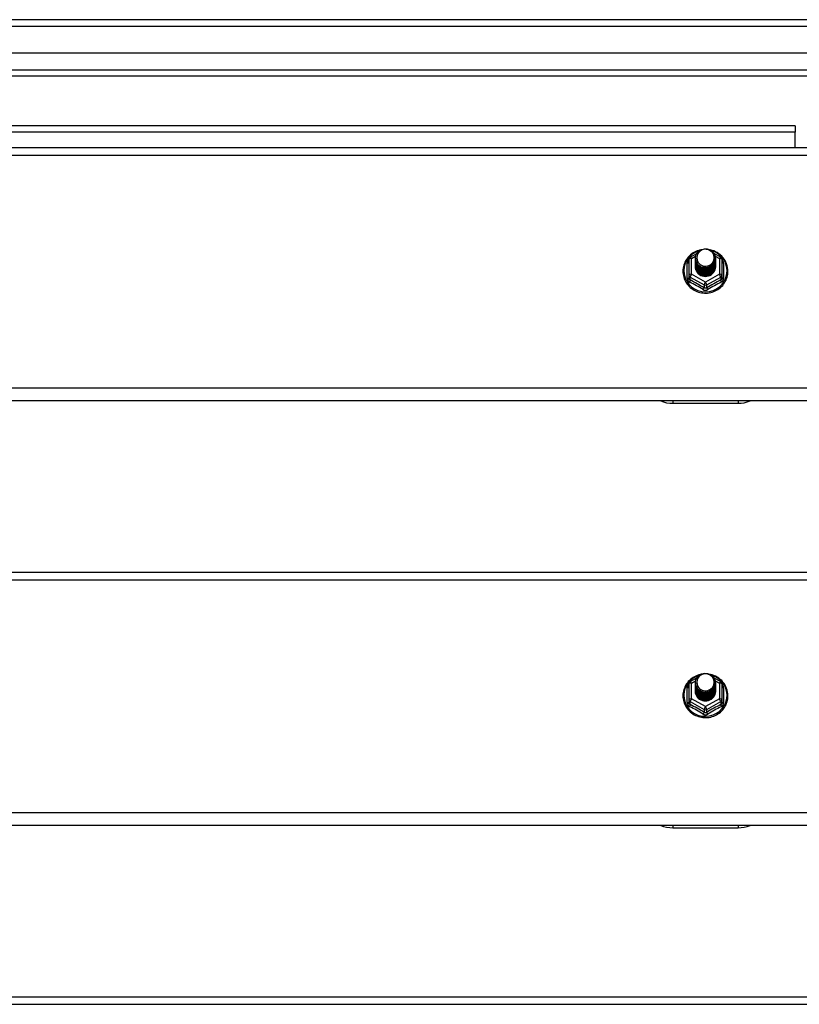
# Model space of a CAD drawing. Header units: inches. Extents: x 48.1 to 120.1, y 27.5 to 59.7.
# Tile 22 of 23: x 102.1 to 114, y 43.5 to 58.6. Entities that reach past the tile are written whole.
import ezdxf

# ---------------------------------------------------------------- set-up
doc = ezdxf.new("R2010")
doc.units = ezdxf.units.IN
doc.header["$MEASUREMENT"] = 0
doc.layers.add('Visible Edges(ANSI)', color=7, linetype='Continuous', lineweight=25)
doc.layers.add('Visible Tangent Edges(ANSI)', color=7, linetype='Continuous', lineweight=25)

msp = doc.modelspace()

# ---------------------------------------------------------------- linework, layer by layer
at = {"layer": 'Visible Edges(ANSI)'}
for p, q in [((119.955, 58.601), (48.153, 58.601)), ((119.345, 58.089), (48.762, 58.089)), ((119.157, 57.735), (48.951, 57.735)), ((113.929, 56.976), (69.179, 56.976)), ((113.929, 56.976), (113.929, 56.877)), ((113.929, 56.642), (113.929, 56.877)), ((64.554, 56.642), (118.554, 56.642)), ((112.683, 55.025), (112.788, 54.967)), ((112.3, 54.933), (112.3, 54.693)), ((112.32, 54.967), (112.421, 55.023)), ((112.4, 54.949), (112.4, 54.95)), ((112.4, 54.937), (112.4, 54.937)), ((112.4, 54.924), (112.4, 54.925)), ((112.4, 54.912), (112.4, 54.912)), ((112.4, 54.899), (112.4, 54.9)), ((112.4, 54.887), (112.4, 54.887)), ((112.4, 54.874), (112.4, 54.875)), ((112.707, 54.943), (112.707, 54.944)), ((112.707, 54.931), (112.707, 54.931)), ((112.707, 54.918), (112.707, 54.919)), ((112.707, 54.906), (112.707, 54.906)), ((112.707, 54.893), (112.707, 54.893)), ((112.707, 54.88), (112.707, 54.881)), ((112.808, 54.693), (112.808, 54.933)), ((112.4, 54.862), (112.4, 54.862)), ((112.4, 54.849), (112.4, 54.85)), ((112.4, 54.837), (112.4, 54.837)), ((112.4, 54.824), (112.4, 54.824)), ((112.707, 54.868), (112.707, 54.868)), ((112.707, 54.855), (112.707, 54.856)), ((112.707, 54.843), (112.707, 54.843)), ((112.707, 54.83), (112.707, 54.831)), ((112.3, 54.693), (112.3, 54.648)), ((112.536, 54.68), (112.534, 54.671)), ((112.808, 54.648), (112.808, 54.693)), ((118.554, 52.764), (64.554, 52.764)), ((112.054, 52.728), (113.054, 52.728)), ((64.554, 50.142), (118.554, 50.142)), ((112.3, 48.433), (112.3, 48.193)), ((112.32, 48.467), (112.421, 48.523)), ((112.4, 48.449), (112.4, 48.45)), ((112.4, 48.437), (112.4, 48.437)), ((112.4, 48.424), (112.4, 48.425)), ((112.4, 48.412), (112.4, 48.412)), ((112.4, 48.399), (112.4, 48.4)), ((112.683, 48.525), (112.788, 48.467)), ((112.707, 48.443), (112.707, 48.444)), ((112.707, 48.431), (112.707, 48.431)), ((112.707, 48.418), (112.707, 48.419)), ((112.707, 48.406), (112.707, 48.406)), ((112.707, 48.393), (112.707, 48.393)), ((112.808, 48.193), (112.808, 48.433)), ((112.4, 48.387), (112.4, 48.387)), ((112.4, 48.374), (112.4, 48.375)), ((112.4, 48.362), (112.4, 48.362)), ((112.4, 48.349), (112.4, 48.35)), ((112.4, 48.337), (112.4, 48.337)), ((112.4, 48.324), (112.4, 48.324)), ((112.707, 48.38), (112.707, 48.381)), ((112.707, 48.368), (112.707, 48.368)), ((112.707, 48.355), (112.707, 48.356)), ((112.707, 48.343), (112.707, 48.343)), ((112.707, 48.33), (112.707, 48.331)), ((112.3, 48.193), (112.3, 48.148)), ((112.536, 48.18), (112.534, 48.171)), ((112.808, 48.148), (112.808, 48.193)), ((118.554, 46.264), (64.554, 46.264)), ((112.054, 46.228), (113.054, 46.228)), ((64.554, 43.642), (118.554, 43.642))]:
    msp.add_line(p, q, dxfattribs=at)
at = {"layer": 'Visible Edges(ANSI)', "flags": 128}
for points in [[(112.474, 55.075), (112.451, 55.069), (112.428, 55.061), (112.406, 55.052), (112.385, 55.041), (112.364, 55.029), (112.345, 55.015), (112.326, 55.001), (112.308, 54.984), (112.292, 54.967), (112.277, 54.949), (112.263, 54.93), (112.251, 54.909), (112.24, 54.889), (112.231, 54.867), (112.223, 54.845), (112.217, 54.822), (112.212, 54.799), (112.21, 54.775), (112.209, 54.752), (112.209, 54.729), (112.212, 54.705), (112.216, 54.682), (112.221, 54.659), (112.229, 54.637), (112.238, 54.615), (112.248, 54.594), (112.26, 54.574), (112.274, 54.554), (112.288, 54.535), (112.304, 54.518), (112.322, 54.502), (112.34, 54.487), (112.36, 54.473), (112.38, 54.46), (112.401, 54.449), (112.423, 54.44), (112.446, 54.431), (112.469, 54.425), (112.492, 54.42), (112.516, 54.417), (112.54, 54.415), (112.564, 54.415), (112.588, 54.416), (112.612, 54.419), (112.636, 54.424), (112.659, 54.431), (112.682, 54.438), (112.704, 54.448), (112.725, 54.459), (112.746, 54.471), (112.765, 54.485), (112.784, 54.5), (112.801, 54.516), (112.818, 54.533), (112.832, 54.552), (112.846, 54.571), (112.858, 54.591), (112.869, 54.613), (112.878, 54.634), (112.885, 54.657), (112.891, 54.679), (112.896, 54.702), (112.898, 54.726), (112.899, 54.749)], [(112.421, 54.876), (112.405, 54.915), (112.4, 54.956), (112.409, 54.997), (112.428, 55.034), (112.458, 55.064), (112.496, 55.085), (112.538, 55.095), (112.582, 55.092), (112.624, 55.078), (112.659, 55.053), (112.686, 55.02), (112.703, 54.98), (112.707, 54.937), (112.699, 54.895), (112.679, 54.857), (112.649, 54.826), (112.612, 54.804), (112.569, 54.793), (112.526, 54.794), (112.484, 54.807), (112.449, 54.831), (112.421, 54.863), (112.405, 54.902), (112.4, 54.943)], [(112.44, 54.851), (112.463, 54.833), (112.489, 54.818), (112.517, 54.81), (112.547, 54.806), (112.577, 54.809), (112.606, 54.817), (112.633, 54.831), (112.656, 54.85), (112.675, 54.873), (112.688, 54.899), (112.696, 54.927), (112.698, 54.956), (112.693, 54.985), (112.683, 55.012), (112.666, 55.037), (112.645, 55.058), (112.62, 55.074), (112.592, 55.084), (112.562, 55.088), (112.532, 55.086), (112.503, 55.078), (112.477, 55.064), (112.455, 55.044), (112.438, 55.021)], [(112.899, 54.749), (112.898, 54.778), (112.894, 54.806), (112.888, 54.834), (112.879, 54.861), (112.868, 54.887), (112.855, 54.913), (112.84, 54.937), (112.822, 54.96), (112.803, 54.981), (112.782, 55), (112.759, 55.018), (112.735, 55.034), (112.709, 55.048), (112.683, 55.06), (112.655, 55.069), (112.627, 55.076)], [(112.4, 54.949), (112.4, 54.945), (112.401, 54.941), (112.401, 54.936), (112.401, 54.932), (112.402, 54.927), (112.403, 54.923), (112.404, 54.918), (112.405, 54.914), (112.406, 54.91), (112.407, 54.905), (112.409, 54.901), (112.411, 54.897), (112.412, 54.893), (112.414, 54.889), (112.416, 54.885), (112.418, 54.881), (112.421, 54.877), (112.423, 54.873), (112.425, 54.869), (112.428, 54.865), (112.431, 54.862), (112.434, 54.858), (112.437, 54.855), (112.44, 54.851)], [(112.4, 54.937), (112.402, 54.918), (112.406, 54.899), (112.412, 54.881), (112.421, 54.864), (112.432, 54.848), (112.445, 54.833), (112.46, 54.821), (112.477, 54.81), (112.495, 54.802), (112.514, 54.796), (112.534, 54.793), (112.554, 54.792), (112.574, 54.793), (112.594, 54.797), (112.613, 54.804), (112.631, 54.813), (112.647, 54.824), (112.662, 54.837), (112.676, 54.851), (112.687, 54.868), (112.696, 54.886), (112.702, 54.904), (112.706, 54.924), (112.707, 54.943)], [(112.707, 54.937), (112.707, 54.917), (112.703, 54.897), (112.697, 54.878), (112.689, 54.859), (112.678, 54.842), (112.665, 54.827), (112.649, 54.813), (112.632, 54.801), (112.614, 54.792), (112.594, 54.785), (112.574, 54.781), (112.554, 54.779), (112.533, 54.781), (112.513, 54.784), (112.494, 54.791), (112.475, 54.799), (112.458, 54.81), (112.443, 54.824), (112.43, 54.839), (112.419, 54.855), (112.41, 54.873), (112.404, 54.892), (112.401, 54.911), (112.4, 54.931)], [(112.4, 54.924), (112.402, 54.905), (112.406, 54.886), (112.412, 54.868), (112.421, 54.851), (112.432, 54.835), (112.445, 54.821), (112.46, 54.808), (112.477, 54.798), (112.495, 54.79), (112.514, 54.784), (112.534, 54.78), (112.554, 54.779), (112.574, 54.781), (112.594, 54.785), (112.613, 54.791), (112.631, 54.8), (112.647, 54.811), (112.662, 54.824), (112.676, 54.839), (112.687, 54.855), (112.696, 54.873), (112.702, 54.892), (112.706, 54.911), (112.707, 54.931)], [(112.707, 54.925), (112.707, 54.904), (112.703, 54.884), (112.697, 54.865), (112.689, 54.847), (112.678, 54.83), (112.665, 54.814), (112.649, 54.8), (112.632, 54.789), (112.614, 54.78), (112.594, 54.773), (112.574, 54.769), (112.554, 54.767), (112.533, 54.768), (112.513, 54.772), (112.494, 54.778), (112.475, 54.787), (112.458, 54.798), (112.443, 54.811), (112.43, 54.826), (112.419, 54.843), (112.41, 54.86), (112.404, 54.879), (112.401, 54.899), (112.4, 54.918)], [(112.4, 54.912), (112.402, 54.893), (112.406, 54.874), (112.412, 54.856), (112.421, 54.839), (112.432, 54.823), (112.445, 54.808), (112.46, 54.796), (112.477, 54.785), (112.495, 54.777), (112.514, 54.771), (112.534, 54.768), (112.554, 54.767), (112.574, 54.768), (112.594, 54.772), (112.613, 54.779), (112.631, 54.787), (112.647, 54.798), (112.662, 54.812), (112.676, 54.826), (112.687, 54.843), (112.696, 54.861), (112.702, 54.879), (112.706, 54.898), (112.707, 54.918)], [(112.707, 54.912), (112.707, 54.892), (112.703, 54.872), (112.697, 54.853), (112.689, 54.834), (112.678, 54.817), (112.665, 54.802), (112.649, 54.788), (112.632, 54.776), (112.614, 54.767), (112.594, 54.76), (112.574, 54.756), (112.554, 54.754), (112.533, 54.755), (112.513, 54.759), (112.494, 54.765), (112.475, 54.774), (112.458, 54.785), (112.443, 54.798), (112.43, 54.813), (112.419, 54.83), (112.41, 54.848), (112.404, 54.867), (112.401, 54.886), (112.4, 54.906)], [(112.4, 54.899), (112.402, 54.88), (112.406, 54.861), (112.412, 54.843), (112.421, 54.826), (112.432, 54.81), (112.445, 54.796), (112.46, 54.783), (112.477, 54.773), (112.495, 54.764), (112.514, 54.758), (112.534, 54.755), (112.554, 54.754), (112.574, 54.755), (112.594, 54.76), (112.613, 54.766), (112.631, 54.775), (112.647, 54.786), (112.662, 54.799), (112.676, 54.814), (112.687, 54.83), (112.696, 54.848), (112.702, 54.867), (112.706, 54.886), (112.707, 54.906)], [(112.707, 54.9), (112.707, 54.879), (112.703, 54.859), (112.697, 54.84), (112.689, 54.822), (112.678, 54.805), (112.665, 54.789), (112.649, 54.775), (112.632, 54.764), (112.614, 54.754), (112.594, 54.748), (112.574, 54.743), (112.554, 54.742), (112.533, 54.743), (112.513, 54.747), (112.494, 54.753), (112.475, 54.762), (112.458, 54.773), (112.443, 54.786), (112.43, 54.801), (112.419, 54.818), (112.41, 54.835), (112.404, 54.854), (112.401, 54.874), (112.4, 54.893)], [(112.4, 54.887), (112.402, 54.868), (112.406, 54.849), (112.412, 54.831), (112.421, 54.814), (112.432, 54.798), (112.445, 54.783), (112.46, 54.771), (112.477, 54.76), (112.495, 54.752), (112.514, 54.746), (112.534, 54.742), (112.554, 54.741), (112.574, 54.743), (112.594, 54.747), (112.613, 54.754), (112.631, 54.762), (112.647, 54.773), (112.662, 54.786), (112.676, 54.801), (112.687, 54.818), (112.696, 54.835), (112.702, 54.854), (112.706, 54.873), (112.707, 54.893)], [(112.707, 54.887), (112.707, 54.867), (112.703, 54.847), (112.697, 54.828), (112.689, 54.809), (112.678, 54.792), (112.665, 54.776), (112.649, 54.763), (112.632, 54.751), (112.614, 54.742), (112.594, 54.735), (112.574, 54.731), (112.554, 54.729), (112.533, 54.73), (112.513, 54.734), (112.494, 54.74), (112.475, 54.749), (112.458, 54.76), (112.443, 54.773), (112.43, 54.788), (112.419, 54.805), (112.41, 54.823), (112.404, 54.842), (112.401, 54.861), (112.4, 54.881)], [(112.4, 54.874), (112.402, 54.855), (112.406, 54.836), (112.412, 54.818), (112.421, 54.801), (112.432, 54.785), (112.445, 54.771), (112.46, 54.758), (112.477, 54.748), (112.495, 54.739), (112.514, 54.733), (112.534, 54.73), (112.554, 54.729), (112.574, 54.73), (112.594, 54.734), (112.613, 54.741), (112.631, 54.75), (112.647, 54.761), (112.662, 54.774), (112.676, 54.789), (112.687, 54.805), (112.696, 54.823), (112.702, 54.842), (112.706, 54.861), (112.707, 54.88)], [(112.707, 54.874), (112.707, 54.854), (112.703, 54.834), (112.697, 54.815), (112.689, 54.797), (112.678, 54.779), (112.665, 54.764), (112.649, 54.75), (112.632, 54.739), (112.614, 54.729), (112.594, 54.723), (112.574, 54.718), (112.554, 54.717), (112.533, 54.718), (112.513, 54.722), (112.494, 54.728), (112.475, 54.737), (112.458, 54.748), (112.443, 54.761), (112.43, 54.776), (112.419, 54.792), (112.41, 54.81), (112.404, 54.829), (112.401, 54.849), (112.4, 54.868)], [(112.438, 54.891), (112.438, 54.89), (112.437, 54.889), (112.436, 54.889), (112.435, 54.888), (112.435, 54.888), (112.434, 54.887), (112.433, 54.886), (112.433, 54.886), (112.432, 54.885), (112.431, 54.885), (112.43, 54.884), (112.43, 54.883), (112.429, 54.883), (112.428, 54.882), (112.428, 54.882), (112.427, 54.881), (112.426, 54.88), (112.425, 54.88), (112.425, 54.879), (112.424, 54.879), (112.423, 54.878), (112.423, 54.877), (112.422, 54.877), (112.421, 54.876)], [(112.438, 55.021), (112.437, 55.018), (112.435, 55.016), (112.434, 55.013), (112.433, 55.011), (112.432, 55.008), (112.431, 55.005), (112.43, 55.003), (112.429, 55), (112.429, 54.997), (112.428, 54.995), (112.427, 54.992), (112.427, 54.989), (112.426, 54.986), (112.426, 54.984), (112.425, 54.981), (112.425, 54.978), (112.424, 54.975), (112.424, 54.972), (112.424, 54.97), (112.424, 54.967), (112.424, 54.964), (112.424, 54.961), (112.424, 54.958), (112.424, 54.956)], [(112.424, 54.956), (112.424, 54.953), (112.424, 54.95), (112.424, 54.947), (112.424, 54.944), (112.424, 54.942), (112.424, 54.939), (112.425, 54.936), (112.425, 54.933), (112.425, 54.93), (112.426, 54.928), (112.426, 54.925), (112.427, 54.922), (112.427, 54.919), (112.428, 54.917), (112.429, 54.914), (112.43, 54.911), (112.431, 54.909), (112.431, 54.906), (112.432, 54.903), (112.434, 54.901), (112.435, 54.898), (112.436, 54.896), (112.437, 54.893), (112.438, 54.891)], [(112.4, 54.862), (112.402, 54.843), (112.406, 54.824), (112.412, 54.806), (112.421, 54.788), (112.432, 54.773), (112.445, 54.758), (112.46, 54.746), (112.477, 54.735), (112.495, 54.727), (112.514, 54.721), (112.534, 54.717), (112.554, 54.716), (112.574, 54.718), (112.594, 54.722), (112.613, 54.728), (112.631, 54.737), (112.647, 54.748), (112.662, 54.761), (112.676, 54.776), (112.687, 54.793), (112.696, 54.81), (112.702, 54.829), (112.706, 54.848), (112.707, 54.868)], [(112.707, 54.862), (112.707, 54.842), (112.703, 54.822), (112.697, 54.802), (112.689, 54.784), (112.678, 54.767), (112.665, 54.751), (112.649, 54.738), (112.632, 54.726), (112.614, 54.717), (112.594, 54.71), (112.574, 54.706), (112.554, 54.704), (112.533, 54.705), (112.513, 54.709), (112.494, 54.715), (112.475, 54.724), (112.458, 54.735), (112.443, 54.748), (112.43, 54.763), (112.419, 54.78), (112.41, 54.798), (112.404, 54.817), (112.401, 54.836), (112.4, 54.856)], [(112.4, 54.849), (112.402, 54.83), (112.406, 54.811), (112.412, 54.793), (112.421, 54.776), (112.432, 54.76), (112.445, 54.746), (112.46, 54.733), (112.477, 54.723), (112.495, 54.714), (112.514, 54.708), (112.534, 54.705), (112.554, 54.704), (112.574, 54.705), (112.594, 54.709), (112.613, 54.716), (112.631, 54.725), (112.647, 54.736), (112.662, 54.749), (112.676, 54.764), (112.687, 54.78), (112.696, 54.798), (112.702, 54.816), (112.706, 54.836), (112.707, 54.855)], [(112.707, 54.849), (112.707, 54.829), (112.703, 54.809), (112.697, 54.79), (112.689, 54.772), (112.678, 54.754), (112.665, 54.739), (112.649, 54.725), (112.632, 54.714), (112.614, 54.704), (112.594, 54.698), (112.574, 54.693), (112.554, 54.692), (112.533, 54.693), (112.513, 54.696), (112.494, 54.703), (112.475, 54.712), (112.458, 54.723), (112.443, 54.736), (112.43, 54.751), (112.419, 54.767), (112.41, 54.785), (112.404, 54.804), (112.401, 54.823), (112.4, 54.843)], [(112.4, 54.837), (112.402, 54.817), (112.406, 54.799), (112.412, 54.781), (112.421, 54.763), (112.432, 54.748), (112.445, 54.733), (112.46, 54.721), (112.477, 54.71), (112.495, 54.702), (112.514, 54.696), (112.534, 54.692), (112.554, 54.691), (112.574, 54.693), (112.594, 54.697), (112.613, 54.703), (112.631, 54.712), (112.647, 54.723), (112.662, 54.736), (112.676, 54.751), (112.687, 54.768), (112.696, 54.785), (112.702, 54.804), (112.706, 54.823), (112.707, 54.843)], [(112.707, 54.837), (112.707, 54.817), (112.703, 54.797), (112.697, 54.777), (112.689, 54.759), (112.678, 54.742), (112.665, 54.726), (112.649, 54.713), (112.632, 54.701), (112.614, 54.692), (112.594, 54.685), (112.574, 54.681), (112.554, 54.679), (112.533, 54.68), (112.513, 54.684), (112.494, 54.69), (112.475, 54.699), (112.458, 54.71), (112.443, 54.723), (112.43, 54.738), (112.419, 54.755), (112.41, 54.773), (112.404, 54.791), (112.401, 54.811), (112.4, 54.831)], [(112.4, 54.824), (112.402, 54.805), (112.406, 54.786), (112.412, 54.768), (112.421, 54.751), (112.432, 54.735), (112.445, 54.721), (112.46, 54.708), (112.477, 54.698), (112.495, 54.689), (112.514, 54.683), (112.534, 54.68), (112.554, 54.679), (112.574, 54.68), (112.594, 54.684), (112.613, 54.691), (112.631, 54.7), (112.647, 54.711), (112.662, 54.724), (112.676, 54.739), (112.687, 54.755), (112.696, 54.773), (112.702, 54.791), (112.706, 54.811), (112.707, 54.83)], [(112.534, 54.671), (112.526, 54.673), (112.519, 54.674), (112.511, 54.676), (112.504, 54.679), (112.497, 54.681), (112.489, 54.685), (112.482, 54.688), (112.476, 54.692), (112.469, 54.696), (112.463, 54.7), (112.457, 54.705), (112.451, 54.71), (112.445, 54.715), (112.44, 54.721), (112.435, 54.726), (112.43, 54.732), (112.426, 54.739), (112.422, 54.745), (112.418, 54.752), (112.415, 54.758), (112.412, 54.765), (112.409, 54.772), (112.407, 54.78), (112.405, 54.787)], [(112.474, 48.575), (112.451, 48.569), (112.428, 48.561), (112.406, 48.552), (112.385, 48.541), (112.364, 48.529), (112.345, 48.515), (112.326, 48.501), (112.308, 48.484), (112.292, 48.467), (112.277, 48.449), (112.263, 48.43), (112.251, 48.409), (112.24, 48.389), (112.231, 48.367), (112.223, 48.345), (112.217, 48.322), (112.212, 48.299), (112.21, 48.275), (112.209, 48.252), (112.209, 48.229), (112.212, 48.205), (112.216, 48.182), (112.221, 48.159), (112.229, 48.137), (112.238, 48.115), (112.248, 48.094), (112.26, 48.074), (112.274, 48.054), (112.288, 48.035), (112.304, 48.018), (112.322, 48.002), (112.34, 47.987), (112.36, 47.973), (112.38, 47.96), (112.401, 47.949), (112.423, 47.94), (112.446, 47.931), (112.469, 47.925), (112.492, 47.92), (112.516, 47.917), (112.54, 47.915), (112.564, 47.915), (112.588, 47.916), (112.612, 47.919), (112.636, 47.924), (112.659, 47.931), (112.682, 47.938), (112.704, 47.948), (112.725, 47.959), (112.746, 47.971), (112.765, 47.985), (112.784, 48), (112.801, 48.016), (112.818, 48.033), (112.832, 48.052), (112.846, 48.071), (112.858, 48.091), (112.869, 48.113), (112.878, 48.134), (112.885, 48.157), (112.891, 48.179), (112.896, 48.202), (112.898, 48.226), (112.899, 48.249)], [(112.421, 48.376), (112.405, 48.415), (112.4, 48.456), (112.409, 48.497), (112.428, 48.534), (112.458, 48.564), (112.496, 48.585), (112.538, 48.595), (112.582, 48.592), (112.624, 48.578), (112.659, 48.553), (112.686, 48.52), (112.703, 48.48), (112.707, 48.437), (112.699, 48.395), (112.679, 48.357), (112.649, 48.326), (112.612, 48.304), (112.569, 48.293), (112.526, 48.294), (112.484, 48.307), (112.449, 48.331), (112.421, 48.363), (112.405, 48.402), (112.4, 48.443)], [(112.44, 48.351), (112.463, 48.333), (112.489, 48.318), (112.517, 48.31), (112.547, 48.306), (112.577, 48.309), (112.606, 48.317), (112.633, 48.331), (112.656, 48.35), (112.675, 48.373), (112.688, 48.399), (112.696, 48.427), (112.698, 48.456), (112.693, 48.485), (112.683, 48.512), (112.666, 48.537), (112.645, 48.558), (112.62, 48.574), (112.592, 48.584), (112.562, 48.588), (112.532, 48.586), (112.503, 48.578), (112.477, 48.564), (112.455, 48.544), (112.438, 48.521)], [(112.899, 48.249), (112.898, 48.278), (112.894, 48.306), (112.888, 48.334), (112.879, 48.361), (112.868, 48.387), (112.855, 48.413), (112.84, 48.437), (112.822, 48.46), (112.803, 48.481), (112.782, 48.5), (112.759, 48.518), (112.735, 48.534), (112.709, 48.548), (112.683, 48.56), (112.655, 48.569), (112.627, 48.576)], [(112.4, 48.449), (112.4, 48.445), (112.401, 48.441), (112.401, 48.436), (112.401, 48.432), (112.402, 48.427), (112.403, 48.423), (112.404, 48.418), (112.405, 48.414), (112.406, 48.41), (112.407, 48.405), (112.409, 48.401), (112.411, 48.397), (112.412, 48.393), (112.414, 48.389), (112.416, 48.385), (112.418, 48.381), (112.421, 48.377), (112.423, 48.373), (112.425, 48.369), (112.428, 48.365), (112.431, 48.362), (112.434, 48.358), (112.437, 48.355), (112.44, 48.351)], [(112.4, 48.437), (112.402, 48.418), (112.406, 48.399), (112.412, 48.381), (112.421, 48.364), (112.432, 48.348), (112.445, 48.333), (112.46, 48.321), (112.477, 48.31), (112.495, 48.302), (112.514, 48.296), (112.534, 48.293), (112.554, 48.292), (112.574, 48.293), (112.594, 48.297), (112.613, 48.304), (112.631, 48.313), (112.647, 48.324), (112.662, 48.337), (112.676, 48.351), (112.687, 48.368), (112.696, 48.386), (112.702, 48.404), (112.706, 48.424), (112.707, 48.443)], [(112.707, 48.437), (112.707, 48.417), (112.703, 48.397), (112.697, 48.378), (112.689, 48.359), (112.678, 48.342), (112.665, 48.327), (112.649, 48.313), (112.632, 48.301), (112.614, 48.292), (112.594, 48.285), (112.574, 48.281), (112.554, 48.279), (112.533, 48.281), (112.513, 48.284), (112.494, 48.291), (112.475, 48.299), (112.458, 48.31), (112.443, 48.324), (112.43, 48.339), (112.419, 48.355), (112.41, 48.373), (112.404, 48.392), (112.401, 48.411), (112.4, 48.431)], [(112.4, 48.424), (112.402, 48.405), (112.406, 48.386), (112.412, 48.368), (112.421, 48.351), (112.432, 48.335), (112.445, 48.321), (112.46, 48.308), (112.477, 48.298), (112.495, 48.29), (112.514, 48.284), (112.534, 48.28), (112.554, 48.279), (112.574, 48.281), (112.594, 48.285), (112.613, 48.291), (112.631, 48.3), (112.647, 48.311), (112.662, 48.324), (112.676, 48.339), (112.687, 48.355), (112.696, 48.373), (112.702, 48.392), (112.706, 48.411), (112.707, 48.431)], [(112.707, 48.425), (112.707, 48.404), (112.703, 48.384), (112.697, 48.365), (112.689, 48.347), (112.678, 48.33), (112.665, 48.314), (112.649, 48.3), (112.632, 48.289), (112.614, 48.28), (112.594, 48.273), (112.574, 48.269), (112.554, 48.267), (112.533, 48.268), (112.513, 48.272), (112.494, 48.278), (112.475, 48.287), (112.458, 48.298), (112.443, 48.311), (112.43, 48.326), (112.419, 48.343), (112.41, 48.36), (112.404, 48.379), (112.401, 48.399), (112.4, 48.418)], [(112.4, 48.412), (112.402, 48.393), (112.406, 48.374), (112.412, 48.356), (112.421, 48.339), (112.432, 48.323), (112.445, 48.308), (112.46, 48.296), (112.477, 48.285), (112.495, 48.277), (112.514, 48.271), (112.534, 48.268), (112.554, 48.267), (112.574, 48.268), (112.594, 48.272), (112.613, 48.279), (112.631, 48.287), (112.647, 48.298), (112.662, 48.312), (112.676, 48.326), (112.687, 48.343), (112.696, 48.361), (112.702, 48.379), (112.706, 48.398), (112.707, 48.418)], [(112.707, 48.412), (112.707, 48.392), (112.703, 48.372), (112.697, 48.353), (112.689, 48.334), (112.678, 48.317), (112.665, 48.302), (112.649, 48.288), (112.632, 48.276), (112.614, 48.267), (112.594, 48.26), (112.574, 48.256), (112.554, 48.254), (112.533, 48.255), (112.513, 48.259), (112.494, 48.265), (112.475, 48.274), (112.458, 48.285), (112.443, 48.298), (112.43, 48.313), (112.419, 48.33), (112.41, 48.348), (112.404, 48.367), (112.401, 48.386), (112.4, 48.406)], [(112.4, 48.399), (112.402, 48.38), (112.406, 48.361), (112.412, 48.343), (112.421, 48.326), (112.432, 48.31), (112.445, 48.296), (112.46, 48.283), (112.477, 48.273), (112.495, 48.264), (112.514, 48.258), (112.534, 48.255), (112.554, 48.254), (112.574, 48.255), (112.594, 48.26), (112.613, 48.266), (112.631, 48.275), (112.647, 48.286), (112.662, 48.299), (112.676, 48.314), (112.687, 48.33), (112.696, 48.348), (112.702, 48.367), (112.706, 48.386), (112.707, 48.406)], [(112.707, 48.4), (112.707, 48.379), (112.703, 48.359), (112.697, 48.34), (112.689, 48.322), (112.678, 48.305), (112.665, 48.289), (112.649, 48.275), (112.632, 48.264), (112.614, 48.254), (112.594, 48.248), (112.574, 48.243), (112.554, 48.242), (112.533, 48.243), (112.513, 48.247), (112.494, 48.253), (112.475, 48.262), (112.458, 48.273), (112.443, 48.286), (112.43, 48.301), (112.419, 48.318), (112.41, 48.335), (112.404, 48.354), (112.401, 48.374), (112.4, 48.393)], [(112.4, 48.387), (112.402, 48.368), (112.406, 48.349), (112.412, 48.331), (112.421, 48.314), (112.432, 48.298), (112.445, 48.283), (112.46, 48.271), (112.477, 48.26), (112.495, 48.252), (112.514, 48.246), (112.534, 48.242), (112.554, 48.241), (112.574, 48.243), (112.594, 48.247), (112.613, 48.254), (112.631, 48.262), (112.647, 48.273), (112.662, 48.286), (112.676, 48.301), (112.687, 48.318), (112.696, 48.335), (112.702, 48.354), (112.706, 48.373), (112.707, 48.393)], [(112.438, 48.521), (112.437, 48.518), (112.435, 48.516), (112.434, 48.513), (112.433, 48.511), (112.432, 48.508), (112.431, 48.505), (112.43, 48.503), (112.429, 48.5), (112.429, 48.497), (112.428, 48.495), (112.427, 48.492), (112.427, 48.489), (112.426, 48.486), (112.426, 48.484), (112.425, 48.481), (112.425, 48.478), (112.424, 48.475), (112.424, 48.472), (112.424, 48.47), (112.424, 48.467), (112.424, 48.464), (112.424, 48.461), (112.424, 48.458), (112.424, 48.456)], [(112.424, 48.456), (112.424, 48.453), (112.424, 48.45), (112.424, 48.447), (112.424, 48.444), (112.424, 48.442), (112.424, 48.439), (112.425, 48.436), (112.425, 48.433), (112.425, 48.43), (112.426, 48.428), (112.426, 48.425), (112.427, 48.422), (112.427, 48.419), (112.428, 48.417), (112.429, 48.414), (112.43, 48.411), (112.431, 48.409), (112.431, 48.406), (112.432, 48.403), (112.434, 48.401), (112.435, 48.398), (112.436, 48.396), (112.437, 48.393), (112.438, 48.391)], [(112.707, 48.387), (112.707, 48.367), (112.703, 48.347), (112.697, 48.328), (112.689, 48.309), (112.678, 48.292), (112.665, 48.276), (112.649, 48.263), (112.632, 48.251), (112.614, 48.242), (112.594, 48.235), (112.574, 48.231), (112.554, 48.229), (112.533, 48.23), (112.513, 48.234), (112.494, 48.24), (112.475, 48.249), (112.458, 48.26), (112.443, 48.273), (112.43, 48.288), (112.419, 48.305), (112.41, 48.323), (112.404, 48.342), (112.401, 48.361), (112.4, 48.381)], [(112.4, 48.374), (112.402, 48.355), (112.406, 48.336), (112.412, 48.318), (112.421, 48.301), (112.432, 48.285), (112.445, 48.271), (112.46, 48.258), (112.477, 48.248), (112.495, 48.239), (112.514, 48.233), (112.534, 48.23), (112.554, 48.229), (112.574, 48.23), (112.594, 48.234), (112.613, 48.241), (112.631, 48.25), (112.647, 48.261), (112.662, 48.274), (112.676, 48.289), (112.687, 48.305), (112.696, 48.323), (112.702, 48.342), (112.706, 48.361), (112.707, 48.38)], [(112.707, 48.374), (112.707, 48.354), (112.703, 48.334), (112.697, 48.315), (112.689, 48.297), (112.678, 48.279), (112.665, 48.264), (112.649, 48.25), (112.632, 48.239), (112.614, 48.229), (112.594, 48.223), (112.574, 48.218), (112.554, 48.217), (112.533, 48.218), (112.513, 48.222), (112.494, 48.228), (112.475, 48.237), (112.458, 48.248), (112.443, 48.261), (112.43, 48.276), (112.419, 48.292), (112.41, 48.31), (112.404, 48.329), (112.401, 48.349), (112.4, 48.368)], [(112.4, 48.362), (112.402, 48.343), (112.406, 48.324), (112.412, 48.306), (112.421, 48.288), (112.432, 48.273), (112.445, 48.258), (112.46, 48.246), (112.477, 48.235), (112.495, 48.227), (112.514, 48.221), (112.534, 48.217), (112.554, 48.216), (112.574, 48.218), (112.594, 48.222), (112.613, 48.228), (112.631, 48.237), (112.647, 48.248), (112.662, 48.261), (112.676, 48.276), (112.687, 48.293), (112.696, 48.31), (112.702, 48.329), (112.706, 48.348), (112.707, 48.368)], [(112.707, 48.362), (112.707, 48.342), (112.703, 48.322), (112.697, 48.302), (112.689, 48.284), (112.678, 48.267), (112.665, 48.251), (112.649, 48.238), (112.632, 48.226), (112.614, 48.217), (112.594, 48.21), (112.574, 48.206), (112.554, 48.204), (112.533, 48.205), (112.513, 48.209), (112.494, 48.215), (112.475, 48.224), (112.458, 48.235), (112.443, 48.248), (112.43, 48.263), (112.419, 48.28), (112.41, 48.298), (112.404, 48.317), (112.401, 48.336), (112.4, 48.356)], [(112.4, 48.349), (112.402, 48.33), (112.406, 48.311), (112.412, 48.293), (112.421, 48.276), (112.432, 48.26), (112.445, 48.246), (112.46, 48.233), (112.477, 48.223), (112.495, 48.214), (112.514, 48.208), (112.534, 48.205), (112.554, 48.204), (112.574, 48.205), (112.594, 48.209), (112.613, 48.216), (112.631, 48.225), (112.647, 48.236), (112.662, 48.249), (112.676, 48.264), (112.687, 48.28), (112.696, 48.298), (112.702, 48.316), (112.706, 48.336), (112.707, 48.355)], [(112.707, 48.349), (112.707, 48.329), (112.703, 48.309), (112.697, 48.29), (112.689, 48.272), (112.678, 48.254), (112.665, 48.239), (112.649, 48.225), (112.632, 48.214), (112.614, 48.204), (112.594, 48.198), (112.574, 48.193), (112.554, 48.192), (112.533, 48.193), (112.513, 48.196), (112.494, 48.203), (112.475, 48.212), (112.458, 48.223), (112.443, 48.236), (112.43, 48.251), (112.419, 48.267), (112.41, 48.285), (112.404, 48.304), (112.401, 48.323), (112.4, 48.343)], [(112.4, 48.337), (112.402, 48.317), (112.406, 48.299), (112.412, 48.281), (112.421, 48.263), (112.432, 48.248), (112.445, 48.233), (112.46, 48.221), (112.477, 48.21), (112.495, 48.202), (112.514, 48.196), (112.534, 48.192), (112.554, 48.191), (112.574, 48.193), (112.594, 48.197), (112.613, 48.203), (112.631, 48.212), (112.647, 48.223), (112.662, 48.236), (112.676, 48.251), (112.687, 48.268), (112.696, 48.285), (112.702, 48.304), (112.706, 48.323), (112.707, 48.343)], [(112.707, 48.337), (112.707, 48.317), (112.703, 48.297), (112.697, 48.277), (112.689, 48.259), (112.678, 48.242), (112.665, 48.226), (112.649, 48.213), (112.632, 48.201), (112.614, 48.192), (112.594, 48.185), (112.574, 48.181), (112.554, 48.179), (112.533, 48.18), (112.513, 48.184), (112.494, 48.19), (112.475, 48.199), (112.458, 48.21), (112.443, 48.223), (112.43, 48.238), (112.419, 48.255), (112.41, 48.273), (112.404, 48.291), (112.401, 48.311), (112.4, 48.331)], [(112.4, 48.324), (112.402, 48.305), (112.406, 48.286), (112.412, 48.268), (112.421, 48.251), (112.432, 48.235), (112.445, 48.221), (112.46, 48.208), (112.477, 48.198), (112.495, 48.189), (112.514, 48.183), (112.534, 48.18), (112.554, 48.179), (112.574, 48.18), (112.594, 48.184), (112.613, 48.191), (112.631, 48.2), (112.647, 48.211), (112.662, 48.224), (112.676, 48.239), (112.687, 48.255), (112.696, 48.273), (112.702, 48.291), (112.706, 48.311), (112.707, 48.33)], [(112.534, 48.171), (112.526, 48.173), (112.519, 48.174), (112.511, 48.176), (112.504, 48.179), (112.497, 48.181), (112.489, 48.185), (112.482, 48.188), (112.476, 48.192), (112.469, 48.196), (112.463, 48.2), (112.457, 48.205), (112.451, 48.21), (112.445, 48.215), (112.44, 48.221), (112.435, 48.226), (112.43, 48.232), (112.426, 48.239), (112.422, 48.245), (112.418, 48.252), (112.415, 48.258), (112.412, 48.265), (112.409, 48.272), (112.407, 48.28), (112.405, 48.287)], [(112.438, 48.391), (112.438, 48.39), (112.437, 48.389), (112.436, 48.389), (112.435, 48.388), (112.435, 48.388), (112.434, 48.387), (112.433, 48.386), (112.433, 48.386), (112.432, 48.385), (112.431, 48.385), (112.43, 48.384), (112.43, 48.383), (112.429, 48.383), (112.428, 48.382), (112.428, 48.382), (112.427, 48.381), (112.426, 48.38), (112.425, 48.38), (112.425, 48.379), (112.424, 48.379), (112.423, 48.378), (112.423, 48.377), (112.422, 48.377), (112.421, 48.376)]]:
    msp.add_lwpolyline(points, dxfattribs=at)
at = {"layer": 'Visible Edges(ANSI)'}
for centre, radius, start, end in [((112.339, 54.933), 0.0394, 119.1745, 180), ((112.768, 54.933), 0.0394, 0, 60.8255), ((112.054, 53.228), 0.5, 248.2358, 270), ((113.054, 53.228), 0.5, 270, 291.7642), ((112.339, 48.433), 0.0394, 119.1745, 180), ((112.768, 48.433), 0.0394, 0, 60.8255), ((112.054, 46.728), 0.5, 248.2358, 270), ((113.054, 46.728), 0.5, 270, 291.7642)]:
    msp.add_arc(centre, radius, start, end, dxfattribs=at)
for centre, major_axis, start_param, end_param in [((112.554, 54.956), (0.134, 0), 3.671471, 8.899926), ((112.554, 54.951), (0.154, 0), 3.669461, 3.875388), ((112.554, 54.823), (-0.158, 0), 6.033221, 9.676964), ((112.554, 48.456), (0.134, 0), 3.671471, 8.899926), ((112.554, 48.323), (-0.158, 0), 6.033221, 9.676964), ((112.554, 48.451), (0.154, 0), 3.669461, 3.875388)]:
    msp.add_ellipse(centre, major_axis=major_axis, ratio=0.966998, start_param=start_param, end_param=end_param, dxfattribs=at)
at = {"layer": 'Visible Tangent Edges(ANSI)'}
for p, q in [((48.153, 58.502), (119.955, 58.502)), ((48.821, 57.834), (119.287, 57.834)), ((113.929, 56.877), (69.179, 56.877)), ((64.554, 56.526), (118.554, 56.526)), ((112.339, 54.943), (112.403, 54.978)), ((112.339, 54.703), (112.339, 54.943)), ((112.703, 54.979), (112.768, 54.943)), ((112.768, 54.943), (112.768, 54.703)), ((112.276, 54.645), (112.276, 54.872)), ((112.832, 54.872), (112.832, 54.645)), ((112.32, 54.66), (112.534, 54.54)), ((112.32, 54.615), (112.32, 54.66)), ((112.554, 54.583), (112.339, 54.703)), ((112.768, 54.703), (112.554, 54.583)), ((112.574, 54.54), (112.788, 54.66)), ((112.788, 54.66), (112.788, 54.615)), ((112.534, 54.54), (112.534, 54.495)), ((112.574, 54.495), (112.574, 54.54)), ((118.554, 52.959), (64.554, 52.959)), ((112.054, 52.764), (112.054, 52.728)), ((113.054, 52.764), (113.054, 52.728)), ((64.554, 50.026), (118.554, 50.026)), ((112.339, 48.443), (112.403, 48.478)), ((112.339, 48.203), (112.339, 48.443)), ((112.703, 48.479), (112.768, 48.443)), ((112.768, 48.443), (112.768, 48.203)), ((112.276, 48.145), (112.276, 48.372)), ((112.832, 48.372), (112.832, 48.145)), ((112.32, 48.16), (112.534, 48.04)), ((112.32, 48.115), (112.32, 48.16)), ((112.554, 48.083), (112.339, 48.203)), ((112.768, 48.203), (112.554, 48.083)), ((112.574, 48.04), (112.788, 48.16)), ((112.788, 48.16), (112.788, 48.115)), ((112.534, 48.04), (112.534, 47.995)), ((112.574, 47.995), (112.574, 48.04)), ((118.554, 46.459), (64.554, 46.459)), ((112.054, 46.264), (112.054, 46.228)), ((113.054, 46.264), (113.054, 46.228)), ((64.554, 43.526), (118.554, 43.526))]:
    msp.add_line(p, q, dxfattribs=at)
at = {"layer": 'Visible Tangent Edges(ANSI)', "flags": 128}
for points in [[(112.3, 54.925), (112.298, 54.923), (112.296, 54.921), (112.294, 54.92), (112.293, 54.918), (112.291, 54.916), (112.29, 54.914), (112.288, 54.911), (112.287, 54.909), (112.285, 54.907), (112.284, 54.905), (112.283, 54.903), (112.282, 54.901), (112.281, 54.898), (112.28, 54.896), (112.279, 54.894), (112.278, 54.891), (112.278, 54.889), (112.277, 54.887), (112.277, 54.884), (112.276, 54.882), (112.276, 54.879), (112.276, 54.877), (112.276, 54.875), (112.276, 54.872)], [(112.832, 54.872), (112.832, 54.875), (112.832, 54.877), (112.832, 54.879), (112.831, 54.882), (112.831, 54.884), (112.83, 54.887), (112.83, 54.889), (112.829, 54.891), (112.828, 54.894), (112.828, 54.896), (112.827, 54.898), (112.826, 54.901), (112.825, 54.903), (112.823, 54.905), (112.822, 54.907), (112.821, 54.909), (112.82, 54.911), (112.818, 54.914), (112.816, 54.916), (112.815, 54.918), (112.813, 54.92), (112.811, 54.921), (112.81, 54.923), (112.808, 54.925)], [(112.276, 54.645), (112.276, 54.642), (112.276, 54.639), (112.276, 54.635), (112.277, 54.632), (112.277, 54.629), (112.278, 54.626), (112.279, 54.623), (112.28, 54.62), (112.281, 54.617), (112.283, 54.614), (112.284, 54.611), (112.286, 54.608), (112.287, 54.605), (112.289, 54.603), (112.291, 54.6), (112.293, 54.598), (112.295, 54.596), (112.298, 54.593), (112.3, 54.591), (112.302, 54.589), (112.305, 54.587), (112.308, 54.586), (112.31, 54.584), (112.313, 54.583)], [(112.32, 54.615), (112.318, 54.616), (112.317, 54.617), (112.315, 54.617), (112.314, 54.618), (112.313, 54.619), (112.311, 54.62), (112.31, 54.622), (112.309, 54.623), (112.308, 54.624), (112.307, 54.625), (112.306, 54.627), (112.305, 54.628), (112.304, 54.63), (112.304, 54.631), (112.303, 54.633), (112.302, 54.634), (112.302, 54.636), (112.301, 54.638), (112.301, 54.639), (112.3, 54.641), (112.3, 54.643), (112.3, 54.645), (112.3, 54.646), (112.3, 54.648)], [(112.808, 54.648), (112.808, 54.646), (112.808, 54.645), (112.807, 54.643), (112.807, 54.641), (112.807, 54.639), (112.806, 54.638), (112.806, 54.636), (112.805, 54.634), (112.805, 54.633), (112.804, 54.631), (112.803, 54.63), (112.802, 54.628), (112.802, 54.627), (112.801, 54.625), (112.8, 54.624), (112.799, 54.623), (112.797, 54.622), (112.796, 54.62), (112.795, 54.619), (112.794, 54.618), (112.792, 54.617), (112.791, 54.617), (112.79, 54.616), (112.788, 54.615)], [(112.795, 54.583), (112.797, 54.584), (112.8, 54.586), (112.803, 54.587), (112.805, 54.589), (112.808, 54.591), (112.81, 54.593), (112.812, 54.596), (112.814, 54.598), (112.817, 54.6), (112.818, 54.603), (112.82, 54.605), (112.822, 54.608), (112.824, 54.611), (112.825, 54.614), (112.826, 54.617), (112.828, 54.62), (112.829, 54.623), (112.829, 54.626), (112.83, 54.629), (112.831, 54.632), (112.831, 54.635), (112.832, 54.639), (112.832, 54.642), (112.832, 54.645)], [(112.516, 54.469), (112.519, 54.467), (112.522, 54.466), (112.525, 54.465), (112.528, 54.463), (112.531, 54.462), (112.534, 54.461), (112.538, 54.46), (112.541, 54.46), (112.544, 54.459), (112.547, 54.459), (112.551, 54.459), (112.554, 54.458), (112.557, 54.459), (112.56, 54.459), (112.564, 54.459), (112.567, 54.46), (112.57, 54.46), (112.573, 54.461), (112.576, 54.462), (112.579, 54.463), (112.582, 54.465), (112.585, 54.466), (112.588, 54.467), (112.591, 54.469)], [(112.574, 54.495), (112.572, 54.494), (112.57, 54.494), (112.569, 54.493), (112.567, 54.492), (112.566, 54.491), (112.564, 54.491), (112.562, 54.49), (112.561, 54.49), (112.559, 54.49), (112.557, 54.489), (112.556, 54.489), (112.554, 54.489), (112.552, 54.489), (112.55, 54.489), (112.549, 54.49), (112.547, 54.49), (112.545, 54.49), (112.544, 54.491), (112.542, 54.491), (112.54, 54.492), (112.539, 54.493), (112.537, 54.494), (112.536, 54.494), (112.534, 54.495)], [(112.3, 48.425), (112.298, 48.423), (112.296, 48.421), (112.294, 48.42), (112.293, 48.418), (112.291, 48.416), (112.29, 48.414), (112.288, 48.411), (112.287, 48.409), (112.285, 48.407), (112.284, 48.405), (112.283, 48.403), (112.282, 48.401), (112.281, 48.398), (112.28, 48.396), (112.279, 48.394), (112.278, 48.391), (112.278, 48.389), (112.277, 48.387), (112.277, 48.384), (112.276, 48.382), (112.276, 48.379), (112.276, 48.377), (112.276, 48.375), (112.276, 48.372)], [(112.832, 48.372), (112.832, 48.375), (112.832, 48.377), (112.832, 48.379), (112.831, 48.382), (112.831, 48.384), (112.83, 48.387), (112.83, 48.389), (112.829, 48.391), (112.828, 48.394), (112.828, 48.396), (112.827, 48.398), (112.826, 48.401), (112.825, 48.403), (112.823, 48.405), (112.822, 48.407), (112.821, 48.409), (112.82, 48.411), (112.818, 48.414), (112.816, 48.416), (112.815, 48.418), (112.813, 48.42), (112.811, 48.421), (112.81, 48.423), (112.808, 48.425)], [(112.276, 48.145), (112.276, 48.142), (112.276, 48.139), (112.276, 48.135), (112.277, 48.132), (112.277, 48.129), (112.278, 48.126), (112.279, 48.123), (112.28, 48.12), (112.281, 48.117), (112.283, 48.114), (112.284, 48.111), (112.286, 48.108), (112.287, 48.105), (112.289, 48.103), (112.291, 48.1), (112.293, 48.098), (112.295, 48.096), (112.298, 48.093), (112.3, 48.091), (112.302, 48.089), (112.305, 48.087), (112.308, 48.086), (112.31, 48.084), (112.313, 48.083)], [(112.32, 48.115), (112.318, 48.116), (112.317, 48.117), (112.315, 48.117), (112.314, 48.118), (112.313, 48.119), (112.311, 48.12), (112.31, 48.122), (112.309, 48.123), (112.308, 48.124), (112.307, 48.125), (112.306, 48.127), (112.305, 48.128), (112.304, 48.13), (112.304, 48.131), (112.303, 48.133), (112.302, 48.134), (112.302, 48.136), (112.301, 48.138), (112.301, 48.139), (112.3, 48.141), (112.3, 48.143), (112.3, 48.145), (112.3, 48.146), (112.3, 48.148)], [(112.808, 48.148), (112.808, 48.146), (112.808, 48.145), (112.807, 48.143), (112.807, 48.141), (112.807, 48.139), (112.806, 48.138), (112.806, 48.136), (112.805, 48.134), (112.805, 48.133), (112.804, 48.131), (112.803, 48.13), (112.802, 48.128), (112.802, 48.127), (112.801, 48.125), (112.8, 48.124), (112.799, 48.123), (112.797, 48.122), (112.796, 48.12), (112.795, 48.119), (112.794, 48.118), (112.792, 48.117), (112.791, 48.117), (112.79, 48.116), (112.788, 48.115)], [(112.795, 48.083), (112.797, 48.084), (112.8, 48.086), (112.803, 48.087), (112.805, 48.089), (112.808, 48.091), (112.81, 48.093), (112.812, 48.096), (112.814, 48.098), (112.817, 48.1), (112.818, 48.103), (112.82, 48.105), (112.822, 48.108), (112.824, 48.111), (112.825, 48.114), (112.826, 48.117), (112.828, 48.12), (112.829, 48.123), (112.829, 48.126), (112.83, 48.129), (112.831, 48.132), (112.831, 48.135), (112.832, 48.139), (112.832, 48.142), (112.832, 48.145)], [(112.516, 47.969), (112.519, 47.967), (112.522, 47.966), (112.525, 47.965), (112.528, 47.963), (112.531, 47.962), (112.534, 47.961), (112.538, 47.96), (112.541, 47.96), (112.544, 47.959), (112.547, 47.959), (112.551, 47.959), (112.554, 47.958), (112.557, 47.959), (112.56, 47.959), (112.564, 47.959), (112.567, 47.96), (112.57, 47.96), (112.573, 47.961), (112.576, 47.962), (112.579, 47.963), (112.582, 47.965), (112.585, 47.966), (112.588, 47.967), (112.591, 47.969)], [(112.574, 47.995), (112.572, 47.994), (112.57, 47.994), (112.569, 47.993), (112.567, 47.992), (112.566, 47.991), (112.564, 47.991), (112.562, 47.99), (112.561, 47.99), (112.559, 47.99), (112.557, 47.989), (112.556, 47.989), (112.554, 47.989), (112.552, 47.989), (112.55, 47.989), (112.549, 47.99), (112.547, 47.99), (112.545, 47.99), (112.544, 47.991), (112.542, 47.991), (112.54, 47.992), (112.539, 47.993), (112.537, 47.994), (112.536, 47.994), (112.534, 47.995)]]:
    msp.add_lwpolyline(points, dxfattribs=at)
at = {"layer": 'Visible Tangent Edges(ANSI)'}
for centre, major_axis, ratio, start_param, end_param in [((112.554, 54.755), (0.331, 0), 0.966998, 1.881754, 7.560375), ((112.261, 54.888), (0.0394, 0), 0.420933, 5.107073, 6.283185), ((112.339, 54.933), (-0.0394, 0), 0.254784, 4.712389, 6.283185), ((112.339, 54.933), (-0.0192, 0.0344), 0.127392, 4.936728, 6.283185), ((112.768, 54.933), (0.0192, 0.0344), 0.127392, 0, 1.346458), ((112.768, 54.933), (0.0394, 0), 0.254784, 0, 1.570796), ((112.847, 54.888), (-0.0394, 0), 0.420933, 0, 1.176113), ((112.261, 54.648), (0.0394, 0), 0.080687, 5.107073, 6.283185), ((112.339, 54.693), (-0.0394, 0), 0.254784, 4.712389, 6.283185), ((112.339, 54.693), (-0.0394, 0), 0.966998, 0, 1.047198), ((112.3, 54.582), (0.0178, 0.0351), 0.295528, 4.874003, 6.050115), ((112.415, 54.358), (0.573, -0.342), 0.220649, 1.524932, 1.878631), ((112.339, 54.693), (-0.0192, -0.0344), 0.127392, 4.48805, 6.058847), ((112.427, 54.379), (-0.605, 0.361), 0.220649, 4.666525, 5.020223), ((112.554, 54.573), (-0.0192, -0.0344), 0.127392, 4.48805, 6.058847), ((112.554, 54.573), (0.0192, -0.0344), 0.127392, 0.224339, 1.795135), ((112.681, 54.379), (-0.605, -0.361), 0.220649, 4.404555, 4.758253), ((112.693, 54.358), (0.573, 0.342), 0.220649, 1.262962, 1.61666), ((112.768, 54.693), (0.0394, 0), 0.254784, 0, 1.570796), ((112.768, 54.693), (0.0192, -0.0344), 0.127392, 0.224339, 1.795135), ((112.808, 54.582), (-0.0178, 0.0351), 0.295528, 0.23307, 1.409183), ((112.768, 54.693), (0.0394, 0), 0.966998, 5.235988, 6.283185), ((112.847, 54.648), (-0.0394, 0), 0.080687, 0, 1.176113), ((112.514, 54.462), (0.0205, 0.0336), 0.044718, 0.222707, 1.398819), ((112.554, 54.573), (0.0394, 0), 0.966998, 4.18879, 5.235988), ((112.593, 54.462), (-0.0205, 0.0336), 0.044718, 4.884366, 6.060479), ((112.554, 48.255), (0.331, 0), 0.966998, 1.881754, 7.560375), ((112.339, 48.433), (-0.0394, 0), 0.254784, 4.712389, 6.283185), ((112.339, 48.433), (-0.0192, 0.0344), 0.127392, 4.936728, 6.283185), ((112.768, 48.433), (0.0192, 0.0344), 0.127392, 0, 1.346458), ((112.768, 48.433), (0.0394, 0), 0.254784, 0, 1.570796), ((112.261, 48.388), (0.0394, 0), 0.420933, 5.107073, 6.283185), ((112.847, 48.388), (-0.0394, 0), 0.420933, 0, 1.176113), ((112.261, 48.148), (0.0394, 0), 0.080687, 5.107073, 6.283185), ((112.339, 48.193), (-0.0394, 0), 0.254784, 4.712389, 6.283185), ((112.339, 48.193), (-0.0394, 0), 0.966998, 0, 1.047198), ((112.3, 48.082), (0.0178, 0.0351), 0.295528, 4.874003, 6.050115), ((112.339, 48.193), (-0.0192, -0.0344), 0.127392, 4.48805, 6.058847), ((112.427, 47.879), (-0.605, 0.361), 0.220649, 4.666525, 5.020223), ((112.681, 47.879), (-0.605, -0.361), 0.220649, 4.404555, 4.758253), ((112.768, 48.193), (0.0394, 0), 0.254784, 0, 1.570796), ((112.768, 48.193), (0.0192, -0.0344), 0.127392, 0.224339, 1.795135), ((112.808, 48.082), (-0.0178, 0.0351), 0.295528, 0.23307, 1.409183), ((112.768, 48.193), (0.0394, 0), 0.966998, 5.235988, 6.283185), ((112.847, 48.148), (-0.0394, 0), 0.080687, 0, 1.176113), ((112.415, 47.858), (0.573, -0.342), 0.220649, 1.524932, 1.878631), ((112.514, 47.962), (0.0205, 0.0336), 0.044718, 0.222707, 1.398819), ((112.554, 48.073), (-0.0192, -0.0344), 0.127392, 4.48805, 6.058847), ((112.554, 48.073), (0.0394, 0), 0.966998, 4.18879, 5.235988), ((112.554, 48.073), (0.0192, -0.0344), 0.127392, 0.224339, 1.795135), ((112.593, 47.962), (-0.0205, 0.0336), 0.044718, 4.884366, 6.060479), ((112.693, 47.858), (0.573, 0.342), 0.220649, 1.262962, 1.61666)]:
    msp.add_ellipse(centre, major_axis=major_axis, ratio=ratio, start_param=start_param, end_param=end_param, dxfattribs=at)

doc.saveas('drawing.dxf')
